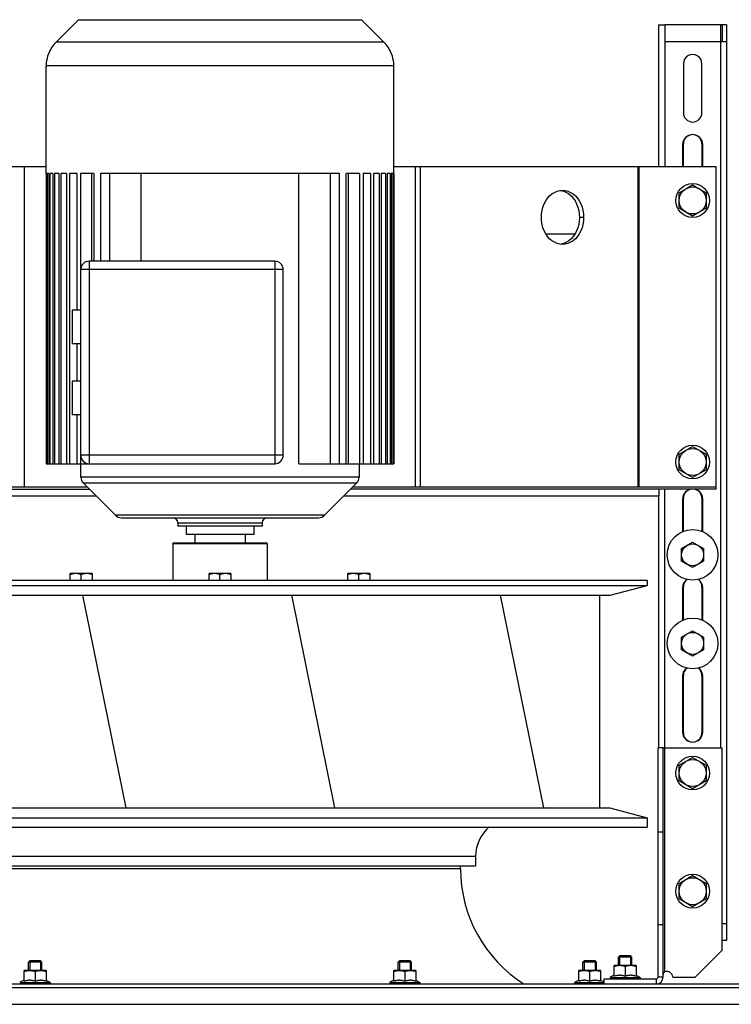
# Model space of a CAD drawing. Header units: millimetres. Extents: x -165365 to -33565, y 7406 to 103342.
# Tile 53 of 256: x -121002 to -120581, y 40588 to 41171. Entities that reach past the tile are written whole.
import ezdxf

# ---------------------------------------------------------------- set-up
doc = ezdxf.new("R2010")
doc.units = ezdxf.units.MM
doc.header["$MEASUREMENT"] = 0
doc.linetypes.add('ACAD_ISO03W100', pattern=[150, 60, -90])
for name, color, linetype in [('100L-2_2-4P_DXF_CONTINUOUS_LINE', 7, 'Continuous'), ('30X30_SH55_DXF_CONTINUOUS_LINE', 7, 'Continuous'), ('AHU03-3-4211DXF_CONTINUOUS_LINE', 7, 'Continuous'), ('AHU03-3-4212DXF_CONTINUOUS_LINE', 7, 'Continuous'), ('AHU03-3-4213DXF_CONTINUOUS_LINE', 7, 'Continuous'), ('AHU03-3-4296DXF_CONTINUOUS_LINE', 7, 'Continuous'), ('AHU03-3-4371DXF_CONTINUOUS_LINE', 7, 'Continuous'), ('AHU03-3-4472DXF_CONTINUOUS_LINE', 7, 'Continuous'), ('AHU03-3-5054DXF_CONTINUOUS_LINE', 7, 'Continuous'), ('ELEK CIENKIE', 80, 'Continuous'), ('FL_HEX_NUT_MDXF_CONTINUOUS_LINE', 7, 'Continuous'), ('HEX_HEAD_SCRDXF_CONTINUOUS_LINE', 7, 'Continuous'), ('Impeller', 3, 'Continuous'), ('PLAIN_WSH_10DXF_CONTINUOUS_LINE', 7, 'Continuous')]:
    doc.layers.add(name, color=color, linetype=linetype)

# ---------------------------------------------------------------- blocks, each defined once
blk = doc.blocks.new('VVS075_FLX1_450_2.2_4x1_v2_t')
at = {"layer": '100L-2_2-4P_DXF_CONTINUOUS_LINE', "color": 0, "linetype": 'Continuous'}
for p, q in [((335.42, 804.99), (335.42, 669.5)), ((507.42, 804.99), (335.42, 804.99)), ((507.42, 804.65), (335.42, 804.65)), ((507.42, 804.36), (335.42, 804.36)), ((507.42, 803.32), (335.42, 803.32)), ((507.42, 802.73), (335.42, 802.73)), ((507.42, 800.98), (335.42, 800.98)), ((507.42, 800.07), (335.42, 800.07)), ((507.42, 805), (571.13, 805)), ((507.42, 804.65), (507.42, 804.99)), ((507.42, 803.32), (507.42, 804.36)), ((507.42, 800.98), (507.42, 802.73)), ((507.42, 797.53), (507.42, 800.07)), ((571.13, 599), (571.13, 805)), ((507.42, 797.53), (335.42, 797.53)), ((507.42, 796.27), (335.42, 796.27)), ((507.42, 792.87), (507.42, 796.27)), ((585.27, 604.86), (585.27, 799.14)), ((585.27, 799.14), (598.56, 785.86)), ((507.42, 792.87), (335.42, 792.87)), ((507.42, 791.2), (335.42, 791.2)), ((364.42, 784.5), (364.42, 789.5)), ((384.42, 789.5), (364.42, 789.5)), ((384.42, 784.5), (384.42, 789.5)), ((406.42, 784.5), (406.42, 789.5)), ((426.42, 789.5), (406.42, 789.5)), ((426.42, 784.5), (426.42, 789.5)), ((507.42, 786.77), (507.42, 791.2)), ((323.95, 782.94), (304.88, 763.86)), ((323.95, 621.06), (323.95, 782.94)), ((327.49, 619.6), (327.49, 784.4)), ((327.49, 784.4), (335.42, 784.4)), ((364.42, 786.77), (335.42, 786.77)), ((364.42, 784.62), (335.42, 784.62)), ((340.42, 664.5), (340.42, 784.5)), ((340.42, 784.5), (450.42, 784.5)), ((406.42, 786.77), (384.42, 786.77)), ((406.42, 784.62), (384.42, 784.62)), ((507.42, 786.77), (426.42, 786.77)), ((507.42, 784.62), (426.42, 784.62)), ((450.42, 664.5), (450.42, 784.5)), ((507.42, 776.74), (507.42, 784.62)), ((598.56, 785.86), (598.56, 618.14)), ((455.42, 779.5), (335.42, 779.5)), ((455.42, 669.5), (455.42, 779.5)), ((507.42, 778.11), (455.42, 778.11)), ((507.42, 776.74), (455.42, 776.74)), ((507.42, 772.87), (455.42, 772.87)), ((507.42, 631.13), (507.42, 772.87)), ((507.42, 767.52), (455.42, 767.52)), ((303.42, 760.33), (303.42, 643.67)), ((304.88, 640.14), (304.88, 763.86)), ((455.42, 748.66), (507.42, 748.66)), ((298.42, 677), (298.42, 727)), ((300.42, 727), (298.42, 727)), ((300.42, 727), (300.42, 677)), ((293.42, 682), (293.42, 722)), ((298.42, 722), (293.42, 722)), ((293.42, 717), (288.42, 717)), ((293.42, 687), (288.42, 687)), ((298.42, 682), (293.42, 682)), ((300.42, 677), (298.42, 677)), ((455.42, 669.5), (335.42, 669.5)), ((340.42, 664.5), (450.42, 664.5)), ((335.42, 655.34), (335.42, 625.89)), ((335.42, 655.34), (507.42, 655.34)), ((323.95, 621.06), (304.88, 640.14)), ((335.42, 636.48), (507.42, 636.48)), ((335.42, 631.13), (507.42, 631.13)), ((335.42, 627.26), (507.42, 627.26)), ((335.42, 625.89), (507.42, 625.89)), ((335.42, 625.89), (335.42, 599.01)), ((507.42, 619.38), (507.42, 627.26)), ((335.42, 619.6), (327.49, 619.6)), ((507.42, 619.38), (335.42, 619.38)), ((507.42, 617.23), (335.42, 617.23)), ((507.42, 612.8), (335.42, 612.8)), ((507.42, 612.8), (507.42, 617.23)), ((585.27, 604.86), (598.56, 618.14)), ((507.42, 611.13), (335.42, 611.13)), ((507.42, 607.73), (335.42, 607.73)), ((507.42, 607.73), (507.42, 611.13)), ((507.42, 606.47), (335.42, 606.47)), ((507.42, 603.93), (335.42, 603.93)), ((507.42, 603.02), (335.42, 603.02)), ((507.42, 601.27), (335.42, 601.27)), ((507.42, 603.93), (507.42, 606.47)), ((507.42, 601.27), (507.42, 603.02)), ((507.42, 600.68), (335.42, 600.68)), ((507.42, 599.64), (335.42, 599.64)), ((507.42, 599.35), (335.42, 599.35)), ((507.42, 599.01), (335.42, 599.01)), ((507.42, 599.64), (507.42, 600.68)), ((507.42, 599.01), (507.42, 599.35)), ((507.42, 599), (571.13, 599))]:
    blk.add_line(p, q, dxfattribs=at)
for centre, radius, start, end in [((571.13, 785), 20, 45, 90), ((327.49, 779.4), 5, 90.00001, 135.00009), ((340.42, 779.5), 5, 90, 180), ((450.42, 779.5), 5, 0, 90), ((308.42, 760.33), 5, 135, 180), ((300.42, 730), 3, 270, 359.99768), ((300.42, 674), 3, 0.00232, 90), ((340.42, 669.5), 5, 180, 270), ((450.42, 669.5), 5, 270, 0), ((308.42, 643.67), 5, 180, 225), ((327.49, 624.6), 5, 224.99994, 269.99999), ((571.13, 619), 20, 270, 315)]:
    blk.add_arc(centre, radius, start, end, dxfattribs=at)
at = {"layer": '30X30_SH55_DXF_CONTINUOUS_LINE', "color": 0, "linetype": 'Continuous'}
for centre in [(228.92, 422), (281.42, 422)]:
    blk.add_circle(centre, 15, dxfattribs=at)
at = {"layer": 'AHU03-3-4211DXF_CONTINUOUS_LINE', "color": 0, "linetype": 'Continuous'}
for p, q in [((321.42, 780.4), (321.42, 996)), ((511.42, 805), (511.42, 996)), ((321.42, 817.75), (511.42, 817.75)), ((321.42, 408), (321.42, 623.6)), ((511.42, 408), (511.42, 599)), ((321.42, 586.25), (511.42, 586.25)), ((321.42, 583.13), (511.42, 583.13)), ((465.96, 498.35), (465.55, 499.95)), ((497.28, 499.95), (496.87, 498.35)), ((481.42, 486.58), (481.42, 489.07)), ((321.42, 454.27), (511.42, 454.27)), ((321.42, 453.65), (511.42, 453.65)), ((321.42, 408), (511.42, 408))]:
    blk.add_line(p, q, dxfattribs=at)
for points in [[(465.42, 499.09), (465.55, 500.73), (465.96, 502.33), (466.64, 503.88), (467.56, 505.35), (468.72, 506.71), (470.1, 507.94), (471.68, 509.02), (473.42, 509.93), (475.29, 510.65), (477.27, 511.18), (479.31, 511.5), (481.42, 511.61)], [(481.42, 511.61), (483.52, 511.5), (485.56, 511.18), (487.54, 510.65), (489.42, 509.93), (491.15, 509.02), (492.73, 507.94), (494.11, 506.71), (495.27, 505.35), (496.2, 503.88), (496.87, 502.33), (497.28, 500.73), (497.42, 499.09)], [(481.42, 486.58), (479.31, 486.69), (477.27, 487.01), (475.29, 487.53), (473.42, 488.26), (471.68, 489.17), (470.1, 490.25), (468.72, 491.48), (467.56, 492.84), (466.64, 494.31), (465.96, 495.86), (465.55, 497.46), (465.42, 499.09)], [(481.42, 489.07), (479.31, 489.18), (477.27, 489.5), (475.29, 490.03), (473.42, 490.75), (471.68, 491.66), (470.1, 492.74), (468.72, 493.97), (467.56, 495.33), (466.64, 496.8), (465.96, 498.35)], [(497.42, 499.09), (497.28, 497.46), (496.87, 495.86), (496.2, 494.31), (495.27, 492.84), (494.11, 491.48), (492.73, 490.25), (491.15, 489.17), (489.42, 488.26), (487.54, 487.53), (485.56, 487.01), (483.52, 486.69), (481.42, 486.58)], [(496.87, 498.35), (496.2, 496.8), (495.27, 495.33), (494.11, 493.97), (492.73, 492.74), (491.15, 491.66), (489.42, 490.75), (487.54, 490.03), (485.56, 489.5), (483.52, 489.18), (481.42, 489.07)]]:
    blk.add_lwpolyline(points, dxfattribs=at)
at = {"layer": 'AHU03-3-4212DXF_CONTINUOUS_LINE', "color": 0, "linetype": 'Continuous'}
for p, q in [((320.42, 996), (320.42, 779.4)), ((316.42, 962), (316.42, 775.4)), ((316.42, 628.6), (316.42, 442)), ((320.42, 408), (320.42, 624.6)), ((471.42, 491.84), (471.42, 508.84)), ((320.42, 442), (316.42, 442)), ((320.42, 408), (321.42, 408))]:
    blk.add_line(p, q, dxfattribs=at)
at = {"layer": 'AHU03-3-4213DXF_CONTINUOUS_LINE', "color": 0, "linetype": 'Continuous'}
for p, q in [((27.07, 474.5), (30.07, 474.5)), ((30.07, 474.5), (30.07, 443.5)), ((27.07, 443.5), (30.07, 443.5)), ((31.07, 442.5), (167.07, 442.5)), ((31.07, 439.5), (31.07, 442.5)), ((31.07, 439.5), (167.07, 439.5)), ((31.07, 439.46), (31.39, 439.46)), ((34.35, 438.5), (167.07, 438.5)), ((62.07, 439.5), (62.07, 442.5)), ((117.07, 439.5), (117.07, 442.5)), ((167.07, 439.5), (167.07, 442.5)), ((167.07, 439.5), (167.07, 404.5)), ((31.07, 433.8), (31.07, 420.5)), ((47.07, 404.5), (31.07, 420.5)), ((47.07, 404.5), (167.07, 404.5))]:
    blk.add_line(p, q, dxfattribs=at)
blk.add_lwpolyline([(31.39, 439.46), (31.7, 439.45), (31.99, 439.44), (32.26, 439.42), (32.52, 439.4), (32.76, 439.36), (32.99, 439.32), (33.21, 439.27), (33.4, 439.21), (33.59, 439.14), (33.75, 439.05), (33.91, 438.96), (34.04, 438.85), (34.16, 438.74), (34.27, 438.62), (34.35, 438.5)], dxfattribs=at)
for centre, radius, start, end in [((31.07, 443.5), 4, 180, 270), ((31.07, 443.5), 1, 180, 270), ((31.07, 437.3), 3.5, 270, 20.03717)]:
    blk.add_arc(centre, radius, start, end, dxfattribs=at)
at = {"layer": 'AHU03-3-4296DXF_CONTINUOUS_LINE', "color": 0, "linetype": 'Continuous'}
for q in [(95.32, 844.5), (96.82, 559.5)]:
    blk.add_line((95.32, 559.5), q, dxfattribs=at)
blk.add_arc((95.32, 478.8), 80.7, 90, 147.75586, dxfattribs=at)
at = {"layer": 'AHU03-3-4371DXF_CONTINUOUS_LINE', "color": 0, "linetype": 'Continuous'}
for p, q in [((287.91, 730), (266.21, 730)), ((287.91, 674), (287.91, 730)), ((288.41, 674.5), (288.41, 729.5)), ((287.91, 674), (266.21, 674))]:
    blk.add_line(p, q, dxfattribs=at)
for centre, start, end in [((287.91, 729.5), 0, 90), ((287.91, 674.5), 270, 0)]:
    blk.add_arc(centre, 0.5, start, end, dxfattribs=at)
at = {"layer": 'AHU03-3-4472DXF_CONTINUOUS_LINE', "color": 0, "linetype": 'Continuous'}
for p, q in [((167.07, 442), (316.42, 442)), ((167.07, 438.5), (320.42, 438.5)), ((511.42, 442), (595.42, 442)), ((595.42, 438.5), (511.42, 438.5)), ((585.42, 402), (585.42, 438.5)), ((595.42, 442), (595.42, 438.5)), ((595.42, 402), (595.42, 438.5)), ((175.92, 427.5), (209.92, 427.5)), ((209.42, 428), (176.42, 428)), ((261.92, 428), (242.66, 428)), ((242.86, 427.5), (262.42, 427.5)), ((314.42, 428), (295.16, 428)), ((295.36, 427.5), (314.92, 427.5)), ((524.42, 428), (511.42, 428)), ((511.42, 427.5), (524.92, 427.5)), ((572.42, 427.5), (543.42, 427.5)), ((209.92, 416.5), (175.92, 416.5)), ((176.42, 416), (209.42, 416)), ((242.66, 416), (261.92, 416)), ((262.42, 416.5), (242.86, 416.5)), ((295.16, 416), (314.42, 416)), ((314.92, 416.5), (295.36, 416.5)), ((524.92, 416.5), (511.42, 416.5)), ((511.42, 416), (524.42, 416)), ((543.42, 416.5), (572.42, 416.5)), ((52.92, 402), (52.92, 404.5)), ((62.92, 404.5), (62.92, 402)), ((585.42, 405.5), (167.07, 405.5)), ((595.42, 405.5), (585.42, 405.5)), ((595.42, 404.5), (585.42, 404.5)), ((595.42, 402), (52.92, 402))]:
    blk.add_line(p, q, dxfattribs=at)
for centre, radius, start, end in [((176.42, 422), 6, 90, 270), ((175.92, 422), 5.5, 90, 171), ((209.42, 422), 6, 35.04155, 90), ((209.92, 422), 5.5, 37.16196, 90), ((261.92, 422), 6, 35.04155, 90), ((262.42, 422), 5.5, 37.16196, 90), ((314.42, 422), 6, 270, 90), ((314.92, 422), 5.5, 9, 90), ((524.42, 422), 6, 270, 90), ((524.92, 422), 5.5, 9, 90), ((543.42, 422), 5.5, 90, 270), ((572.42, 422), 5.5, 270, 90), ((175.92, 422), 5.5, 189, 270), ((314.92, 422), 5.5, 270, 351), ((524.92, 422), 5.5, 270, 351), ((209.42, 422), 6, 270, 324.95845), ((209.92, 422), 5.5, 270, 322.83804), ((261.92, 422), 6, 270, 324.95845), ((262.42, 422), 5.5, 270, 322.83804)]:
    blk.add_arc(centre, radius, start, end, dxfattribs=at)
at = {"layer": 'AHU03-3-5054DXF_CONTINUOUS_LINE', "color": 0, "linetype": 'Continuous'}
for p, q in [((15.07, 1020.5), (15.07, 383.5)), ((25.07, 1020.5), (25.07, 383.5)), ((27.07, 1020), (27.07, 384))]:
    blk.add_line(p, q, dxfattribs=at)
at = {"layer": 'FL_HEX_NUT_MDXF_CONTINUOUS_LINE', "color": 0, "linetype": 'Continuous'}
for p, q in [((27.37, 819.64), (27.07, 819.64)), ((27.37, 819.58), (27.07, 819.58)), ((27.37, 818.6), (27.07, 818.6)), ((27.96, 820.45), (27.37, 820.45)), ((27.37, 820.45), (27.37, 802.55)), ((29.37, 818.01), (27.96, 820.45)), ((27.96, 820.45), (27.96, 802.55)), ((28.79, 818), (34.97, 818)), ((29.37, 818), (29.37, 818.01)), ((34.97, 805), (34.97, 818)), ((27.37, 816.77), (27.07, 816.77)), ((27.07, 816.12), (27.1, 815.87)), ((27.37, 814.3), (27.07, 814.3)), ((27.07, 813.54), (27.32, 811.5)), ((27.37, 811.5), (27.07, 811.5)), ((27.14, 814.3), (27.13, 814.39)), ((27.17, 815.37), (27.21, 815.02)), ((27.21, 815.02), (27.25, 814.67)), ((27.25, 814.67), (27.3, 814.3)), ((34.39, 811.5), (28.79, 811.5)), ((29.37, 814.44), (29.37, 815.06)), ((27.07, 810.71), (27.1, 810.44)), ((27.37, 808.7), (27.07, 808.7)), ((27.37, 806.23), (27.07, 806.23)), ((27.1, 810.44), (27.14, 810.1)), ((27.16, 809.96), (27.13, 809.96)), ((27.14, 810.1), (27.19, 809.77)), ((27.19, 809.77), (27.23, 809.45)), ((27.23, 809.45), (27.27, 809.15)), ((27.27, 809.15), (27.32, 808.86)), ((27.37, 808.86), (27.32, 808.86)), ((27.37, 806.55), (27.32, 806.55)), ((29.37, 807.94), (29.37, 808.56)), ((27.37, 804.4), (27.07, 804.4)), ((27.37, 803.42), (27.07, 803.42)), ((27.37, 803.36), (27.07, 803.36)), ((27.37, 803.85), (27.23, 803.85)), ((27.37, 804.83), (27.32, 804.83)), ((27.96, 802.55), (27.37, 802.55)), ((29.37, 804.99), (27.96, 802.55)), ((34.97, 805), (28.79, 805)), ((29.37, 804.99), (29.37, 805)), ((27.96, 601.45), (27.37, 601.45)), ((27.37, 601.45), (27.37, 583.55)), ((27.96, 601.45), (27.96, 583.55)), ((29.37, 599.01), (27.96, 601.45)), ((27.37, 600.64), (27.07, 600.64)), ((27.37, 600.58), (27.07, 600.58)), ((27.37, 599.6), (27.07, 599.6)), ((27.37, 597.77), (27.07, 597.77)), ((27.07, 597.12), (27.1, 596.87)), ((27.37, 595.3), (27.07, 595.3)), ((27.1, 596.87), (27.14, 596.54)), ((27.14, 595.3), (27.13, 595.39)), ((27.21, 596.02), (27.25, 595.67)), ((27.25, 595.67), (27.3, 595.3)), ((28.79, 599), (34.97, 599)), ((29.37, 599), (29.37, 599.01)), ((29.37, 595.44), (29.37, 596.06)), ((34.97, 586), (34.97, 599)), ((27.07, 594.54), (27.32, 592.5)), ((27.37, 592.5), (27.07, 592.5)), ((27.07, 591.71), (27.1, 591.44)), ((27.37, 589.7), (27.07, 589.7)), ((27.1, 591.44), (27.14, 591.1)), ((27.16, 590.96), (27.13, 590.96)), ((27.14, 591.1), (27.19, 590.77)), ((27.19, 590.77), (27.23, 590.45)), ((27.23, 590.45), (27.27, 590.15)), ((27.27, 590.15), (27.32, 589.86)), ((27.37, 589.86), (27.32, 589.86)), ((34.39, 592.5), (28.79, 592.5)), ((29.37, 588.94), (29.37, 589.56)), ((27.37, 587.23), (27.07, 587.23)), ((27.37, 585.4), (27.07, 585.4)), ((27.37, 584.42), (27.07, 584.42)), ((27.37, 584.36), (27.07, 584.36)), ((27.37, 584.85), (27.23, 584.85)), ((27.37, 587.55), (27.32, 587.55)), ((27.37, 585.83), (27.32, 585.83)), ((27.96, 583.55), (27.37, 583.55)), ((29.37, 585.99), (27.96, 583.55)), ((34.97, 586), (28.79, 586)), ((29.37, 585.99), (29.37, 586)), ((27.37, 491.14), (27.07, 491.14)), ((27.37, 491.08), (27.07, 491.08)), ((27.96, 491.95), (27.37, 491.95)), ((27.37, 491.95), (27.37, 474.5)), ((27.96, 491.95), (27.96, 474.5)), ((29.37, 489.51), (27.96, 491.95)), ((27.37, 490.1), (27.07, 490.1)), ((27.37, 488.27), (27.07, 488.27)), ((27.37, 485.8), (27.07, 485.8)), ((27.07, 485.04), (27.32, 483)), ((27.12, 487.2), (27.17, 486.87)), ((27.14, 485.8), (27.13, 485.89)), ((27.17, 486.87), (27.21, 486.52)), ((27.21, 486.52), (27.25, 486.17)), ((27.25, 486.17), (27.3, 485.8)), ((28.79, 489.5), (34.97, 489.5)), ((29.37, 489.5), (29.37, 489.51)), ((29.37, 485.94), (29.37, 486.56)), ((34.97, 476.5), (34.97, 489.5)), ((27.37, 483), (27.07, 483)), ((27.07, 482.21), (27.1, 481.94)), ((27.37, 480.2), (27.07, 480.2)), ((27.1, 481.94), (27.14, 481.6)), ((27.16, 481.46), (27.13, 481.46)), ((27.14, 481.6), (27.19, 481.27)), ((27.19, 481.27), (27.23, 480.95)), ((27.23, 480.95), (27.27, 480.65)), ((27.27, 480.65), (27.32, 480.36)), ((27.37, 480.36), (27.32, 480.36)), ((34.39, 483), (28.79, 483)), ((29.37, 479.44), (29.37, 480.06)), ((27.37, 477.73), (27.07, 477.73)), ((27.37, 475.9), (27.07, 475.9)), ((27.37, 474.92), (27.07, 474.92)), ((27.37, 474.86), (27.07, 474.86)), ((27.37, 475.35), (27.23, 475.35)), ((27.37, 478.05), (27.32, 478.05)), ((27.37, 476.33), (27.32, 476.33)), ((29.37, 476.49), (28.22, 474.5)), ((34.97, 476.5), (28.79, 476.5)), ((29.37, 476.49), (29.37, 476.5)), ((30.37, 470.14), (30.07, 470.14)), ((30.37, 470.08), (30.07, 470.08)), ((30.37, 469.1), (30.07, 469.1)), ((30.37, 467.27), (30.07, 467.27)), ((30.96, 470.95), (30.37, 470.95)), ((30.37, 470.95), (30.37, 453.05)), ((30.96, 470.95), (30.96, 453.05)), ((32.37, 468.51), (30.96, 470.95)), ((31.79, 468.5), (37.97, 468.5)), ((32.37, 468.5), (32.37, 468.51)), ((37.97, 455.5), (37.97, 468.5)), ((30.13, 464.89), (30.07, 465.83)), ((30.37, 464.8), (30.07, 464.8)), ((30.07, 464.04), (30.32, 462)), ((30.37, 462), (30.07, 462)), ((30.07, 461.21), (30.1, 460.94)), ((30.12, 466.2), (30.17, 465.87)), ((30.14, 464.8), (30.13, 464.89)), ((30.17, 465.87), (30.21, 465.52)), ((30.21, 465.52), (30.25, 465.17)), ((30.25, 465.17), (30.3, 464.8)), ((37.39, 462), (31.79, 462)), ((32.37, 464.94), (32.37, 465.56)), ((30.13, 460.46), (30.07, 459.96)), ((30.37, 459.2), (30.07, 459.2)), ((30.08, 458.38), (30.07, 458.17)), ((30.37, 456.73), (30.07, 456.73)), ((30.1, 460.94), (30.14, 460.6)), ((30.16, 460.46), (30.13, 460.46)), ((30.14, 460.6), (30.19, 460.27)), ((30.19, 460.27), (30.23, 459.95)), ((30.23, 459.95), (30.27, 459.65)), ((30.27, 459.65), (30.32, 459.36)), ((30.37, 459.36), (30.32, 459.36)), ((30.37, 457.05), (30.32, 457.05)), ((30.37, 455.33), (30.32, 455.33)), ((32.37, 455.49), (30.96, 453.05)), ((37.97, 455.5), (31.79, 455.5)), ((32.37, 458.44), (32.37, 459.06)), ((32.37, 455.49), (32.37, 455.5)), ((30.37, 454.9), (30.07, 454.9)), ((30.37, 453.92), (30.07, 453.92)), ((30.37, 453.86), (30.07, 453.86)), ((30.37, 454.35), (30.23, 454.35)), ((30.96, 453.05), (30.37, 453.05))]:
    blk.add_line(p, q, dxfattribs=at)
for points in [[(27.07, 819.64), (27.08, 819.63), (27.1, 819.62), (27.12, 819.6), (27.14, 819.58)], [(27.07, 819.36), (27.08, 819.33), (27.1, 819.25), (27.12, 819.17), (27.14, 819.09), (27.17, 819), (27.19, 818.9), (27.21, 818.79), (27.23, 818.68), (27.24, 818.6)], [(27.07, 818.14), (27.08, 818.07), (27.1, 817.95), (27.12, 817.82), (27.14, 817.69), (27.17, 817.55), (27.19, 817.4), (27.21, 817.25), (27.23, 817.1), (27.25, 816.94), (27.27, 816.78), (27.28, 816.77)], [(28.79, 818), (28.89, 817.69), (28.98, 817.39), (29.06, 817.09), (29.13, 816.8), (29.19, 816.51), (29.25, 816.22), (29.29, 815.93), (29.32, 815.64), (29.35, 815.35), (29.37, 815.06)], [(34.97, 814.75), (34.96, 815.07), (34.94, 815.39), (34.91, 815.71), (34.87, 816.03), (34.82, 816.35), (34.75, 816.67), (34.68, 816.99), (34.59, 817.32), (34.49, 817.66), (34.39, 818)], [(27.1, 815.87), (27.12, 815.7), (27.17, 815.37)], [(29.37, 814.44), (29.35, 814.15), (29.32, 813.86), (29.29, 813.57), (29.25, 813.28), (29.19, 812.99), (29.13, 812.7), (29.06, 812.4), (28.98, 812.11), (28.89, 811.81), (28.79, 811.5)], [(28.79, 811.5), (28.89, 811.19), (28.98, 810.89), (29.06, 810.59), (29.13, 810.3), (29.19, 810.01), (29.25, 809.72), (29.29, 809.43), (29.32, 809.14), (29.35, 808.85), (29.37, 808.56)], [(34.39, 811.5), (34.49, 811.84), (34.59, 812.18), (34.68, 812.51), (34.75, 812.83), (34.82, 813.16), (34.87, 813.47), (34.91, 813.79), (34.94, 814.11), (34.96, 814.43), (34.97, 814.75)], [(34.97, 808.25), (34.96, 808.57), (34.94, 808.89), (34.91, 809.21), (34.87, 809.53), (34.82, 809.85), (34.75, 810.17), (34.68, 810.49), (34.59, 810.82), (34.49, 811.16), (34.39, 811.5)], [(27.07, 807.98), (27.08, 807.89), (27.1, 807.75), (27.12, 807.6), (27.14, 807.46), (27.17, 807.33), (27.19, 807.2), (27.21, 807.07), (27.23, 806.96), (27.25, 806.85), (27.27, 806.74), (27.29, 806.64), (27.32, 806.55)], [(27.07, 805.67), (27.08, 805.61), (27.1, 805.51), (27.12, 805.41), (27.14, 805.31), (27.17, 805.23), (27.19, 805.15), (27.21, 805.08), (27.23, 805.01), (27.25, 804.95), (27.27, 804.9), (27.29, 804.86), (27.32, 804.83)], [(29.37, 807.94), (29.35, 807.65), (29.32, 807.36), (29.29, 807.07), (29.25, 806.78), (29.19, 806.49), (29.13, 806.2), (29.06, 805.9), (28.98, 805.61), (28.89, 805.31), (28.79, 805)], [(34.39, 805), (34.49, 805.34), (34.59, 805.68), (34.68, 806.01), (34.75, 806.33), (34.82, 806.66), (34.87, 806.97), (34.91, 807.29), (34.94, 807.61), (34.96, 807.93), (34.97, 808.25)], [(27.07, 600.64), (27.08, 600.63), (27.1, 600.62), (27.12, 600.6), (27.14, 600.58)], [(27.07, 600.36), (27.08, 600.33), (27.1, 600.25), (27.12, 600.17), (27.14, 600.09), (27.17, 600), (27.19, 599.9), (27.21, 599.79), (27.23, 599.68), (27.24, 599.6)], [(27.07, 599.14), (27.08, 599.07), (27.1, 598.95), (27.12, 598.82), (27.14, 598.69), (27.17, 598.55), (27.19, 598.4), (27.21, 598.25), (27.23, 598.1), (27.25, 597.94), (27.28, 597.77)], [(27.14, 596.54), (27.17, 596.37), (27.21, 596.02)], [(28.79, 599), (28.89, 598.69), (28.98, 598.39), (29.06, 598.09), (29.13, 597.8), (29.19, 597.51), (29.25, 597.22), (29.29, 596.93), (29.32, 596.64), (29.35, 596.35), (29.37, 596.06)], [(29.37, 595.44), (29.35, 595.15), (29.32, 594.86), (29.29, 594.57), (29.25, 594.28), (29.19, 593.99), (29.13, 593.7), (29.06, 593.4), (28.98, 593.11), (28.89, 592.81), (28.79, 592.5)], [(34.97, 595.75), (34.96, 596.07), (34.94, 596.39), (34.91, 596.71), (34.87, 597.03), (34.82, 597.35), (34.75, 597.67), (34.68, 597.99), (34.59, 598.32), (34.49, 598.66), (34.39, 599)], [(34.39, 592.5), (34.49, 592.84), (34.59, 593.18), (34.68, 593.51), (34.75, 593.83), (34.82, 594.16), (34.87, 594.47), (34.91, 594.79), (34.94, 595.11), (34.96, 595.43), (34.97, 595.75)], [(28.79, 592.5), (28.89, 592.19), (28.98, 591.89), (29.06, 591.59), (29.13, 591.3), (29.19, 591.01), (29.25, 590.72), (29.29, 590.43), (29.32, 590.14), (29.35, 589.85), (29.37, 589.56)], [(34.97, 589.25), (34.96, 589.57), (34.94, 589.89), (34.91, 590.21), (34.87, 590.53), (34.82, 590.85), (34.75, 591.17), (34.68, 591.49), (34.59, 591.82), (34.49, 592.16), (34.39, 592.5)], [(27.07, 588.98), (27.08, 588.89), (27.1, 588.75), (27.12, 588.6), (27.14, 588.46), (27.17, 588.33), (27.19, 588.2), (27.21, 588.07), (27.23, 587.96), (27.25, 587.85), (27.27, 587.74), (27.29, 587.64), (27.32, 587.55)], [(27.07, 586.67), (27.08, 586.61), (27.1, 586.51), (27.12, 586.41), (27.14, 586.31), (27.17, 586.23), (27.19, 586.15), (27.21, 586.08), (27.23, 586.01), (27.25, 585.95), (27.27, 585.9), (27.29, 585.86), (27.32, 585.83)], [(29.37, 588.94), (29.35, 588.65), (29.32, 588.36), (29.29, 588.07), (29.25, 587.78), (29.19, 587.49), (29.13, 587.2), (29.06, 586.9), (28.98, 586.61), (28.89, 586.31), (28.79, 586)], [(34.39, 586), (34.49, 586.34), (34.59, 586.68), (34.68, 587.01), (34.75, 587.33), (34.82, 587.66), (34.87, 587.97), (34.91, 588.29), (34.94, 588.61), (34.96, 588.93), (34.97, 589.25)], [(27.07, 491.14), (27.08, 491.13), (27.1, 491.12), (27.12, 491.1), (27.14, 491.08)], [(27.07, 490.86), (27.08, 490.83), (27.1, 490.75), (27.12, 490.67), (27.14, 490.59), (27.17, 490.5), (27.19, 490.4), (27.21, 490.29), (27.23, 490.18), (27.24, 490.1)], [(27.07, 489.64), (27.08, 489.57), (27.1, 489.45), (27.12, 489.32), (27.14, 489.19), (27.17, 489.05), (27.19, 488.9), (27.21, 488.75), (27.23, 488.6), (27.25, 488.44), (27.28, 488.27)], [(27.07, 487.62), (27.08, 487.53), (27.12, 487.2)], [(28.79, 489.5), (28.89, 489.19), (28.98, 488.89), (29.06, 488.59), (29.13, 488.3), (29.19, 488.01), (29.25, 487.72), (29.29, 487.43), (29.32, 487.14), (29.35, 486.85), (29.37, 486.56)], [(29.37, 485.94), (29.35, 485.65), (29.32, 485.36), (29.29, 485.07), (29.25, 484.78), (29.19, 484.49), (29.13, 484.2), (29.06, 483.9), (28.98, 483.61), (28.89, 483.31), (28.79, 483)], [(34.97, 486.25), (34.96, 486.57), (34.94, 486.89), (34.91, 487.21), (34.87, 487.53), (34.82, 487.85), (34.75, 488.17), (34.68, 488.49), (34.59, 488.82), (34.49, 489.16), (34.39, 489.5)], [(34.39, 483), (34.49, 483.34), (34.59, 483.68), (34.68, 484.01), (34.75, 484.33), (34.82, 484.66), (34.87, 484.97), (34.91, 485.29), (34.94, 485.61), (34.96, 485.93), (34.97, 486.25)], [(27.07, 479.48), (27.08, 479.39), (27.1, 479.25), (27.12, 479.1), (27.14, 478.96), (27.17, 478.83), (27.19, 478.7), (27.21, 478.57), (27.23, 478.46), (27.25, 478.35), (27.27, 478.24), (27.29, 478.14), (27.32, 478.05)], [(28.79, 483), (28.89, 482.69), (28.98, 482.39), (29.06, 482.09), (29.13, 481.8), (29.19, 481.51), (29.25, 481.22), (29.29, 480.93), (29.32, 480.64), (29.35, 480.35), (29.37, 480.06)], [(29.37, 479.44), (29.35, 479.15), (29.32, 478.86), (29.29, 478.57), (29.25, 478.28), (29.19, 477.99), (29.13, 477.7), (29.06, 477.4), (28.98, 477.11), (28.89, 476.81), (28.79, 476.5)], [(34.97, 479.75), (34.96, 480.07), (34.94, 480.39), (34.91, 480.71), (34.87, 481.03), (34.82, 481.35), (34.75, 481.67), (34.68, 481.99), (34.59, 482.32), (34.49, 482.66), (34.39, 483)], [(34.39, 476.5), (34.49, 476.84), (34.59, 477.18), (34.68, 477.51), (34.75, 477.83), (34.82, 478.16), (34.87, 478.47), (34.91, 478.79), (34.94, 479.11), (34.96, 479.43), (34.97, 479.75)], [(27.07, 477.17), (27.08, 477.11), (27.1, 477.01), (27.12, 476.91), (27.14, 476.81), (27.17, 476.73), (27.19, 476.65), (27.21, 476.58), (27.23, 476.51), (27.25, 476.45), (27.27, 476.4), (27.29, 476.36), (27.32, 476.33)], [(30.07, 470.14), (30.08, 470.13), (30.1, 470.12), (30.12, 470.1), (30.14, 470.08)], [(30.07, 469.86), (30.08, 469.83), (30.1, 469.75), (30.12, 469.67), (30.14, 469.59), (30.17, 469.5), (30.19, 469.4), (30.21, 469.29), (30.23, 469.18), (30.24, 469.1)], [(30.07, 468.64), (30.08, 468.57), (30.1, 468.45), (30.12, 468.32), (30.14, 468.19), (30.17, 468.05), (30.19, 467.9), (30.21, 467.75), (30.23, 467.6), (30.25, 467.44), (30.28, 467.27)], [(31.79, 468.5), (31.89, 468.19), (31.98, 467.89), (32.06, 467.59), (32.13, 467.3), (32.19, 467.01), (32.25, 466.72), (32.29, 466.43), (32.32, 466.14), (32.35, 465.85), (32.37, 465.56)], [(37.97, 465.25), (37.96, 465.57), (37.94, 465.89), (37.91, 466.21), (37.87, 466.53), (37.82, 466.85), (37.75, 467.17), (37.68, 467.49), (37.59, 467.82), (37.49, 468.16), (37.39, 468.5)], [(30.07, 466.62), (30.08, 466.53), (30.12, 466.2)], [(32.37, 464.94), (32.35, 464.65), (32.32, 464.36), (32.29, 464.07), (32.25, 463.78), (32.19, 463.49), (32.13, 463.2), (32.06, 462.9), (31.98, 462.61), (31.89, 462.31), (31.79, 462)], [(31.79, 462), (31.89, 461.69), (31.98, 461.39), (32.06, 461.09), (32.13, 460.8), (32.19, 460.51), (32.25, 460.22), (32.29, 459.93), (32.32, 459.64), (32.35, 459.35), (32.37, 459.06)], [(37.39, 462), (37.49, 462.34), (37.59, 462.68), (37.68, 463.01), (37.75, 463.33), (37.82, 463.66), (37.87, 463.97), (37.91, 464.29), (37.94, 464.61), (37.96, 464.93), (37.97, 465.25)], [(37.97, 458.75), (37.96, 459.07), (37.94, 459.39), (37.91, 459.71), (37.87, 460.03), (37.82, 460.35), (37.75, 460.67), (37.68, 460.99), (37.59, 461.32), (37.49, 461.66), (37.39, 462)], [(30.07, 458.48), (30.08, 458.39), (30.1, 458.25), (30.12, 458.1), (30.14, 457.96), (30.17, 457.83), (30.19, 457.7), (30.21, 457.57), (30.23, 457.46), (30.25, 457.35), (30.27, 457.24), (30.29, 457.14), (30.32, 457.05)], [(30.07, 456.17), (30.08, 456.11), (30.1, 456.01), (30.12, 455.91), (30.14, 455.81), (30.17, 455.73), (30.19, 455.65), (30.21, 455.58), (30.23, 455.51), (30.25, 455.45), (30.27, 455.4), (30.29, 455.36), (30.32, 455.33)], [(32.37, 458.44), (32.35, 458.15), (32.32, 457.86), (32.29, 457.57), (32.25, 457.28), (32.19, 456.99), (32.13, 456.7), (32.06, 456.4), (31.98, 456.11), (31.89, 455.81), (31.79, 455.5)], [(37.39, 455.5), (37.49, 455.84), (37.59, 456.18), (37.68, 456.51), (37.75, 456.83), (37.82, 457.16), (37.87, 457.47), (37.91, 457.79), (37.94, 458.11), (37.96, 458.43), (37.97, 458.75)], [(30.07, 454.57), (30.08, 454.54), (30.1, 454.49), (30.12, 454.45), (30.14, 454.41), (30.17, 454.38), (30.19, 454.36), (30.21, 454.35), (30.23, 454.35)]]:
    blk.add_lwpolyline(points, dxfattribs=at)
at = {"layer": 'HEX_HEAD_SCRDXF_CONTINUOUS_LINE', "color": 0, "linetype": 'Continuous'}
for p, q in [((27.1, 814.75), (27.07, 814.75)), ((34.97, 815.5), (39.97, 815.5)), ((40.97, 814.75), (34.97, 814.75)), ((39.97, 815.5), (40.97, 814.5)), ((39.97, 807.5), (39.97, 815.5)), ((40.97, 814.75), (40.97, 808.25)), ((40.97, 808.25), (34.97, 808.25)), ((34.97, 807.5), (39.97, 807.5)), ((39.97, 807.5), (40.97, 808.5)), ((266.21, 790.77), (270.31, 790.77)), ((270.31, 777.77), (270.31, 790.77)), ((266.21, 784.27), (269.73, 784.27)), ((270.31, 777.77), (266.21, 777.77)), ((266.21, 708.5), (270.31, 708.5)), ((270.31, 695.5), (270.31, 708.5)), ((266.21, 702), (269.73, 702)), ((270.31, 695.5), (266.21, 695.5)), ((266.21, 626.23), (270.31, 626.23)), ((270.31, 613.23), (270.31, 626.23)), ((266.21, 619.73), (269.73, 619.73)), ((270.31, 613.23), (266.21, 613.23)), ((27.1, 595.75), (27.07, 595.75)), ((34.97, 596.5), (39.97, 596.5)), ((40.97, 595.75), (34.97, 595.75)), ((39.97, 588.5), (39.97, 596.5)), ((39.97, 596.5), (40.97, 595.5)), ((40.97, 595.75), (40.97, 589.25)), ((39.97, 588.5), (40.97, 589.5)), ((40.97, 589.25), (34.97, 589.25)), ((34.97, 588.5), (39.97, 588.5)), ((27.1, 486.25), (27.07, 486.25)), ((34.97, 487), (39.97, 487)), ((40.97, 486.25), (34.97, 486.25)), ((39.97, 479), (39.97, 487)), ((39.97, 487), (40.97, 486)), ((40.97, 486.25), (40.97, 479.75)), ((40.97, 479.75), (34.97, 479.75)), ((34.97, 479), (39.97, 479)), ((39.97, 479), (40.97, 480)), ((30.1, 465.25), (30.07, 465.25)), ((37.97, 466), (42.97, 466)), ((43.97, 465.25), (37.97, 465.25)), ((42.97, 458), (42.97, 466)), ((42.97, 466), (43.97, 465)), ((43.97, 465.25), (43.97, 458.75)), ((43.97, 458.75), (37.97, 458.75)), ((37.97, 458), (42.97, 458)), ((42.97, 458), (43.97, 459)), ((72.83, 422), (77.45, 430)), ((77.45, 430), (86.68, 430)), ((86.68, 430), (91.3, 422)), ((142.83, 422), (147.45, 430)), ((147.45, 430), (156.68, 430)), ((156.68, 430), (161.3, 422)), ((221.41, 422), (225.16, 428.5)), ((225.16, 428.5), (232.67, 428.5)), ((232.67, 428.5), (236.42, 422)), ((273.91, 422), (277.66, 428.5)), ((277.66, 428.5), (285.17, 428.5)), ((285.17, 428.5), (288.92, 422)), ((327.18, 422), (331.8, 430)), ((331.8, 430), (341.03, 430)), ((341.03, 430), (345.65, 422)), ((482.18, 422), (486.8, 430)), ((486.8, 430), (496.03, 430)), ((496.03, 430), (500.65, 422)), ((77.45, 414), (72.83, 422)), ((91.3, 422), (86.68, 414)), ((147.45, 414), (142.83, 422)), ((161.3, 422), (156.68, 414)), ((225.16, 415.5), (221.41, 422)), ((236.42, 422), (232.67, 415.5)), ((277.66, 415.5), (273.91, 422)), ((288.92, 422), (285.17, 415.5)), ((331.8, 414), (327.18, 422)), ((345.65, 422), (341.03, 414)), ((486.8, 414), (482.18, 422)), ((500.65, 422), (496.03, 414)), ((232.67, 415.5), (225.16, 415.5)), ((285.17, 415.5), (277.66, 415.5)), ((86.68, 414), (77.45, 414)), ((156.68, 414), (147.45, 414)), ((341.03, 414), (331.8, 414)), ((496.03, 414), (486.8, 414))]:
    blk.add_line(p, q, dxfattribs=at)
for points in [[(270.31, 787.52), (270.31, 787.84), (270.29, 788.16), (270.26, 788.48), (270.22, 788.8), (270.17, 789.12), (270.1, 789.44), (270.03, 789.76), (269.94, 790.09), (269.84, 790.43), (269.73, 790.77)], [(269.73, 784.27), (269.84, 784.62), (269.94, 784.95), (270.03, 785.28), (270.1, 785.61), (270.17, 785.93), (270.22, 786.25), (270.26, 786.57), (270.29, 786.89), (270.31, 787.2), (270.31, 787.52)], [(270.31, 781.02), (270.31, 781.34), (270.29, 781.66), (270.26, 781.98), (270.22, 782.3), (270.17, 782.62), (270.1, 782.94), (270.03, 783.26), (269.94, 783.59), (269.84, 783.93), (269.73, 784.27)], [(269.73, 777.77), (269.84, 778.12), (269.94, 778.45), (270.03, 778.78), (270.1, 779.11), (270.17, 779.43), (270.22, 779.75), (270.26, 780.07), (270.29, 780.39), (270.31, 780.7), (270.31, 781.02)], [(270.31, 705.25), (270.31, 705.57), (270.29, 705.89), (270.26, 706.21), (270.22, 706.53), (270.17, 706.85), (270.1, 707.17), (270.03, 707.49), (269.94, 707.82), (269.84, 708.16), (269.73, 708.5)], [(269.73, 702), (269.84, 702.34), (269.94, 702.68), (270.03, 703.01), (270.1, 703.33), (270.17, 703.65), (270.22, 703.97), (270.26, 704.29), (270.29, 704.61), (270.31, 704.93), (270.31, 705.25)], [(270.31, 698.75), (270.31, 699.07), (270.29, 699.39), (270.26, 699.71), (270.22, 700.03), (270.17, 700.35), (270.1, 700.67), (270.03, 700.99), (269.94, 701.32), (269.84, 701.66), (269.73, 702)], [(269.73, 695.5), (269.84, 695.84), (269.94, 696.18), (270.03, 696.51), (270.1, 696.83), (270.17, 697.15), (270.22, 697.47), (270.26, 697.79), (270.29, 698.11), (270.31, 698.43), (270.31, 698.75)], [(270.31, 622.98), (270.31, 623.3), (270.29, 623.62), (270.26, 623.93), (270.22, 624.25), (270.17, 624.57), (270.1, 624.89), (270.03, 625.22), (269.94, 625.55), (269.84, 625.88), (269.73, 626.23)], [(269.73, 619.73), (269.84, 620.07), (269.94, 620.41), (270.03, 620.74), (270.1, 621.06), (270.17, 621.38), (270.22, 621.7), (270.26, 622.02), (270.29, 622.34), (270.31, 622.66), (270.31, 622.98)], [(270.31, 616.48), (270.31, 616.8), (270.29, 617.12), (270.26, 617.43), (270.22, 617.75), (270.17, 618.07), (270.1, 618.39), (270.03, 618.72), (269.94, 619.05), (269.84, 619.38), (269.73, 619.73)], [(269.73, 613.23), (269.84, 613.57), (269.94, 613.91), (270.03, 614.24), (270.1, 614.56), (270.17, 614.88), (270.22, 615.2), (270.26, 615.52), (270.29, 615.84), (270.31, 616.16), (270.31, 616.48)]]:
    blk.add_lwpolyline(points, dxfattribs=at)
for centre, radius in [((82.07, 422), 8), ((152.07, 422), 8), ((228.92, 422), 6.5), ((281.42, 422), 6.5), ((336.42, 422), 8), ((491.42, 422), 8)]:
    blk.add_circle(centre, radius, dxfattribs=at)
at = {"layer": 'Impeller', "color": 0}
for p, q in [((263.31, 955), (263.31, 449)), ((266.21, 449), (266.21, 955)), ((131.41, 933), (131.41, 471)), ((257.41, 906.85), (257.41, 746.48)), ((120.11, 861.51), (120.11, 449)), ((102.82, 853.45), (102.82, 550.55)), ((96.82, 550.55), (96.82, 844.5)), ((125.52, 833.48), (125.52, 449)), ((131.42, 757.57), (257.52, 783.18)), ((257.41, 746.48), (257.41, 552.61)), ((257.45, 726.05), (257.45, 550.98)), ((131.52, 633.9), (257.62, 659.51)), ((102.82, 550.55), (96.82, 550.55)), ((257.45, 550.98), (257.45, 470.87)), ((131.42, 510.19), (257.51, 535.8)), ((131.41, 476.95), (257.42, 476.95)), ((131.41, 471), (125.52, 449)), ((257.45, 470.87), (263.31, 449)), ((125.52, 449), (120.11, 449)), ((266.21, 449), (263.31, 449))]:
    blk.add_line(p, q, dxfattribs=at)
blk.add_arc((102.82, 527.95), 22.6, 40.04037, 90, dxfattribs=at)
at = {"layer": 'PLAIN_WSH_10DXF_CONTINUOUS_LINE', "color": 0, "linetype": 'Continuous'}
for centre in [(82.07, 422), (152.07, 422), (336.42, 422), (491.42, 422)]:
    blk.add_circle(centre, 10, dxfattribs=at)
blk = doc.blocks.new('A$C67C8932A')
at = {"extrusion": (1.22461e-16, 0, -1)}
blk.add_blockref('VVS075_FLX1_450_2.2_4x1_v2_t', (-1337, 735.96), dxfattribs=at)

msp = doc.modelspace()

# ---------------------------------------------------------------- linework, layer by layer
at = {"layer": 'ELEK CIENKIE', "color": 232, "linetype": 'ACAD_ISO03W100', "ltscale": 3}
msp.add_circle((-126312.31976, 39885.75), 7540, dxfattribs=at)

# ---------------------------------------------------------------- block references
at = {"xscale": -1, "rotation": 89.99999999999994}
msp.add_blockref('A$C67C8932A', (-119445.68841, 41909.86168), dxfattribs=at)

doc.saveas('drawing.dxf')
